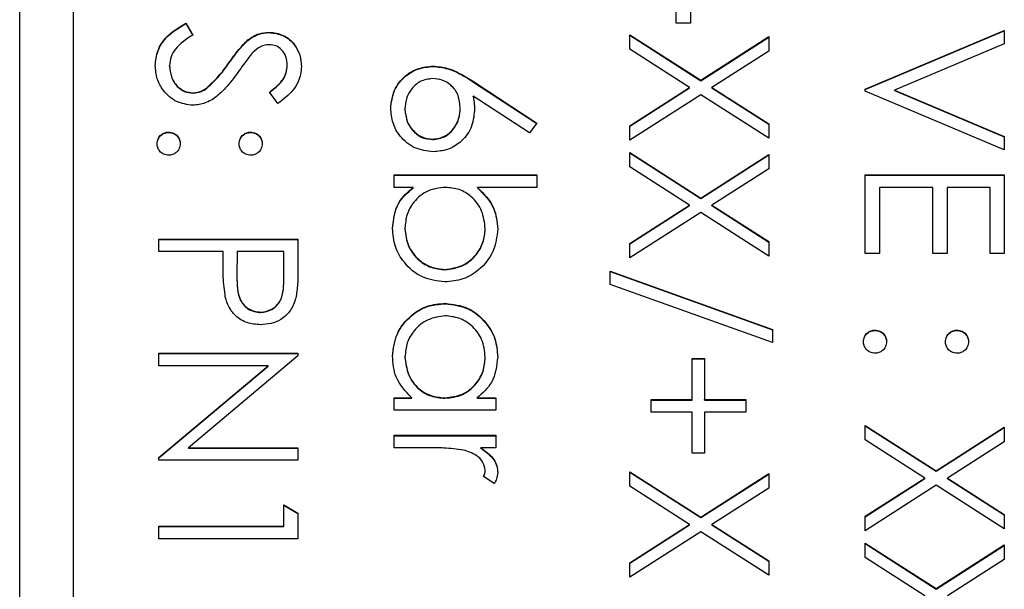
# Model space of a CAD drawing. Header units: millimetres. Extents: x 411 to 1892, y 42 to 1259.
# Tile 16 of 25: x 1751.27 to 1760.47, y 673.91 to 679.23. Entities that reach past the tile are written whole.
import ezdxf

# ---------------------------------------------------------------- set-up
doc = ezdxf.new("R2010")
doc.units = ezdxf.units.MM

msp = doc.modelspace()

# ---------------------------------------------------------------- linework, layer by layer
at = {"color": 7, "linetype": 'Continuous', "lineweight": 25}
for p, q in [((1751.2677, 643.3725), (1751.2677, 684.3725)), ((1751.7677, 681.8633), (1751.7677, 645.887)), ((1757.401, 679.1984), (1757.401, 679.6981)), ((1757.5343, 679.6981), (1757.5343, 679.1984)), ((1752.8185, 679.1984), (1752.8843, 679.0886)), ((1752.8185, 679.1948), (1752.8185, 679.1984)), ((1752.8185, 679.1948), (1752.8843, 679.0849)), ((1757.5343, 679.1984), (1757.401, 679.1984)), ((1753.5976, 679.1115), (1753.5976, 679.1151)), ((1756.9677, 679.0901), (1757.6307, 678.6659)), ((1756.9677, 678.9556), (1756.9677, 679.0901)), ((1756.9677, 679.0865), (1757.6307, 678.6623)), ((1757.6307, 678.6659), (1758.2677, 679.0735)), ((1757.6307, 678.6623), (1758.2677, 679.0698)), ((1758.2677, 679.0735), (1758.2677, 678.9389)), ((1759.1677, 678.5821), (1760.4677, 679.1318)), ((1759.1677, 678.5785), (1760.4677, 679.1281)), ((1760.4677, 679.1318), (1760.4677, 679.0068)), ((1753.3997, 679.0389), (1753.3997, 679.0425)), ((1760.4677, 679.0068), (1759.4432, 678.5738)), ((1757.5255, 678.5988), (1756.9677, 678.9556)), ((1758.2677, 678.9389), (1757.7359, 678.5988)), ((1752.6677, 678.7997), (1752.6677, 678.8033)), ((1753.2229, 678.826), (1753.2229, 678.8296)), ((1753.7677, 678.8044), (1753.7677, 678.808)), ((1755.1302, 678.795), (1755.1302, 678.7987)), ((1753.0156, 678.5918), (1753.0156, 678.5954)), ((1755.5078, 678.6534), (1756.101, 678.2657)), ((1755.5078, 678.6498), (1755.5078, 678.6534)), ((1755.5078, 678.6498), (1756.0991, 678.2633)), ((1756.9677, 678.242), (1757.5255, 678.5988)), ((1756.9677, 678.2384), (1757.5255, 678.5952)), ((1757.5255, 678.5952), (1757.5255, 678.5988)), ((1757.6307, 678.6623), (1757.6307, 678.6659)), ((1757.7359, 678.5988), (1758.2677, 678.2586)), ((1757.7359, 678.5952), (1757.7359, 678.5988)), ((1757.7359, 678.5952), (1758.2677, 678.255)), ((1752.888, 678.5452), (1752.888, 678.5488)), ((1753.681, 678.4489), (1753.601, 678.5543)), ((1756.0304, 678.1759), (1755.5052, 678.5192)), ((1755.5052, 678.5155), (1755.5052, 678.5192)), ((1757.6307, 678.5314), (1756.9677, 678.1074)), ((1758.2677, 678.1241), (1757.6307, 678.5314)), ((1759.1677, 678.5655), (1759.1677, 678.5821)), ((1760.4677, 678.0158), (1759.1677, 678.5655)), ((1759.4432, 678.5738), (1760.4677, 678.1408)), ((1759.4432, 678.5702), (1759.4432, 678.5738)), ((1759.4432, 678.5702), (1760.4677, 678.1371)), ((1755.3843, 678.4054), (1755.3843, 678.4091)), ((1754.8677, 678.3953), (1754.8677, 678.3989)), ((1756.101, 678.2657), (1756.0304, 678.1759)), ((1756.9677, 678.1074), (1756.9677, 678.242)), ((1758.2677, 678.2586), (1758.2677, 678.1241)), ((1752.6593, 678.1788), (1752.6593, 678.1824)), ((1753.426, 678.1788), (1753.426, 678.1824)), ((1760.4677, 678.1408), (1760.4677, 678.0158)), ((1755.1255, 678.1121), (1755.1255, 678.1158)), ((1756.9677, 677.9909), (1757.6307, 677.5667)), ((1756.9677, 677.8563), (1756.9677, 677.9909)), ((1756.9677, 677.9872), (1757.6307, 677.563)), ((1757.6307, 677.5667), (1758.2677, 677.9742)), ((1757.6307, 677.563), (1758.2677, 677.9706)), ((1758.2677, 677.9742), (1758.2677, 677.8397)), ((1757.5255, 677.4995), (1756.9677, 677.8563)), ((1754.7677, 677.7827), (1756.101, 677.7827)), ((1754.7677, 677.6661), (1754.7677, 677.7827)), ((1754.7677, 677.779), (1756.101, 677.779)), ((1756.101, 677.7827), (1756.101, 677.6661)), ((1758.2677, 677.8397), (1757.7359, 677.4995)), ((1759.1677, 677.0498), (1759.1677, 677.7827)), ((1759.1677, 677.7827), (1760.4677, 677.7827)), ((1759.1677, 677.779), (1760.4677, 677.779)), ((1760.4677, 677.7827), (1760.4677, 677.0498)), ((1754.9435, 677.6661), (1754.7677, 677.6661)), ((1754.9435, 677.6624), (1754.9435, 677.6661)), ((1756.101, 677.6661), (1755.5453, 677.6661)), ((1755.5453, 677.6624), (1755.5453, 677.6661)), ((1759.301, 677.6661), (1759.301, 677.0498)), ((1759.801, 677.6661), (1759.301, 677.6661)), ((1759.801, 677.0498), (1759.801, 677.6661)), ((1759.9343, 677.6661), (1759.9343, 677.0498)), ((1760.3343, 677.6661), (1759.9343, 677.6661)), ((1760.3343, 677.0498), (1760.3343, 677.6661)), ((1756.9677, 677.1427), (1757.5255, 677.4995)), ((1756.9677, 677.1391), (1757.5255, 677.4959)), ((1757.5255, 677.4959), (1757.5255, 677.4995)), ((1757.6307, 677.563), (1757.6307, 677.5667)), ((1757.7359, 677.4995), (1758.2677, 677.1594)), ((1757.7359, 677.4959), (1757.7359, 677.4995)), ((1757.7359, 677.4959), (1758.2677, 677.1557)), ((1757.6307, 677.4321), (1756.9677, 677.0082)), ((1758.2677, 677.0248), (1757.6307, 677.4321)), ((1754.8677, 677.2799), (1754.8677, 677.2835)), ((1755.6177, 677.2781), (1755.6177, 677.2817)), ((1752.5677, 677.0665), (1752.5677, 677.1831)), ((1752.5677, 677.1831), (1753.8677, 677.1831)), ((1752.5677, 677.1794), (1753.8677, 677.1794)), ((1753.8677, 677.1831), (1753.8677, 676.9283)), ((1756.9677, 677.0082), (1756.9677, 677.1427)), ((1758.2677, 677.1594), (1758.2677, 677.0248)), ((1753.1677, 677.0665), (1752.5677, 677.0665)), ((1753.1677, 676.9736), (1753.1677, 677.0665)), ((1753.301, 677.0665), (1753.2981, 676.839)), ((1753.7343, 677.0665), (1753.301, 677.0665)), ((1753.7343, 676.8289), (1753.7343, 677.0665)), ((1759.301, 677.0498), (1759.1677, 677.0498)), ((1759.9343, 677.0498), (1759.801, 677.0498)), ((1760.4677, 677.0498), (1760.3343, 677.0498)), ((1755.2408, 676.8963), (1755.2408, 676.8999)), ((1756.7843, 676.8833), (1758.301, 676.3399)), ((1756.7843, 676.7604), (1756.7843, 676.8833)), ((1756.7843, 676.8796), (1758.301, 676.3362)), ((1753.2981, 676.8347), (1753.2981, 676.8301)), ((1753.7343, 676.8252), (1753.7343, 676.8289)), ((1758.301, 676.217), (1756.7843, 676.7604)), ((1755.2453, 676.5798), (1755.2453, 676.5834)), ((1753.5185, 676.4965), (1753.5185, 676.5002)), ((1758.301, 676.3399), (1758.301, 676.217)), ((1759.2593, 676.33), (1759.2593, 676.3336)), ((1760.026, 676.33), (1760.026, 676.3336)), ((1752.5677, 676.1171), (1753.8677, 676.1171)), ((1752.5677, 676.0005), (1752.5677, 676.1171)), ((1752.5677, 676.1135), (1753.8677, 676.1135)), ((1753.8677, 676.1171), (1753.8677, 676.0926)), ((1753.8677, 676.0926), (1752.8445, 675.2343)), ((1754.8677, 676.0807), (1754.8677, 676.0843)), ((1755.6177, 676.0796), (1755.6177, 676.0833)), ((1757.551, 676.0671), (1757.6677, 676.0671)), ((1757.551, 675.684), (1757.551, 676.0671)), ((1757.551, 676.0635), (1757.6677, 676.0635)), ((1757.6677, 676.0671), (1757.6677, 675.684)), ((1753.5885, 676.0005), (1752.5677, 676.0005)), ((1752.5677, 675.1443), (1753.5885, 676.0005)), ((1752.5677, 675.1407), (1753.5885, 675.9969)), ((1753.5885, 675.9969), (1753.5885, 676.0005)), ((1754.7677, 675.7007), (1754.932, 675.7007)), ((1754.7677, 675.5841), (1754.7677, 675.7007)), ((1754.7677, 675.6971), (1754.932, 675.6971)), ((1754.932, 675.6971), (1754.932, 675.7007)), ((1755.2406, 675.6971), (1755.2406, 675.7007)), ((1755.5419, 675.7007), (1755.7177, 675.7007)), ((1755.5419, 675.6971), (1755.5419, 675.7007)), ((1755.5419, 675.6971), (1755.7177, 675.6971)), ((1755.7177, 675.7007), (1755.7177, 675.5841)), ((1757.1677, 675.684), (1757.551, 675.684)), ((1757.1677, 675.5675), (1757.1677, 675.684)), ((1757.1677, 675.6804), (1757.551, 675.6804)), ((1757.551, 675.6804), (1757.551, 675.684)), ((1757.6677, 675.684), (1758.051, 675.684)), ((1757.6677, 675.6804), (1757.6677, 675.684)), ((1757.6677, 675.6804), (1758.051, 675.6804)), ((1758.051, 675.684), (1758.051, 675.5675)), ((1755.7177, 675.5841), (1754.7677, 675.5841)), ((1757.551, 675.5675), (1757.1677, 675.5675)), ((1757.551, 675.1844), (1757.551, 675.5675)), ((1757.6677, 675.5675), (1757.6677, 675.1844)), ((1758.051, 675.5675), (1757.6677, 675.5675)), ((1759.1677, 675.4425), (1759.8307, 675.0183)), ((1759.1677, 675.308), (1759.1677, 675.4425)), ((1759.1677, 675.4389), (1759.8307, 675.0147)), ((1759.8307, 675.0183), (1760.4677, 675.4259)), ((1759.8307, 675.0147), (1760.4677, 675.4222)), ((1760.4677, 675.4259), (1760.4677, 675.2913)), ((1754.7677, 675.2343), (1754.7677, 675.3509)), ((1754.7677, 675.3509), (1755.7177, 675.3509)), ((1754.7677, 675.3473), (1755.7177, 675.3473)), ((1755.7177, 675.3509), (1755.7177, 675.2343)), ((1759.7255, 674.9512), (1759.1677, 675.308)), ((1760.4677, 675.2913), (1759.9359, 674.9512)), ((1752.8445, 675.2343), (1753.8677, 675.2343)), ((1752.8445, 675.2307), (1752.8445, 675.2343)), ((1752.8445, 675.2307), (1753.8677, 675.2307)), ((1753.8677, 675.2343), (1753.8677, 675.1177)), ((1755.0869, 675.2343), (1754.7677, 675.2343)), ((1755.7177, 675.2343), (1755.5778, 675.2343)), ((1755.5778, 675.2307), (1755.5778, 675.2343)), ((1752.5677, 675.1177), (1752.5677, 675.1443)), ((1753.8677, 675.1177), (1752.5677, 675.1177)), ((1757.6677, 675.1844), (1757.551, 675.1844)), ((1755.6177, 675.0212), (1755.6177, 675.0248)), ((1756.9677, 675.0095), (1757.6307, 674.5853)), ((1756.9677, 674.8749), (1756.9677, 675.0095)), ((1756.9677, 675.0059), (1757.6307, 674.5817)), ((1759.8307, 675.0147), (1759.8307, 675.0183)), ((1755.7018, 674.9012), (1755.6007, 674.9652)), ((1757.6307, 674.5853), (1758.2677, 674.9928)), ((1757.6307, 674.5817), (1758.2677, 674.9892)), ((1758.2677, 674.9928), (1758.2677, 674.8583)), ((1759.1677, 674.5944), (1759.7255, 674.9512)), ((1759.1677, 674.5908), (1759.7255, 674.9476)), ((1759.7255, 674.9476), (1759.7255, 674.9512)), ((1759.9359, 674.9512), (1760.4677, 674.6111)), ((1759.9359, 674.9476), (1759.9359, 674.9512)), ((1759.9359, 674.9476), (1760.4677, 674.6074)), ((1757.5255, 674.5181), (1756.9677, 674.8749)), ((1758.2677, 674.8583), (1757.7359, 674.5181)), ((1759.8307, 674.8838), (1759.1677, 674.4599)), ((1760.4677, 674.4765), (1759.8307, 674.8838)), ((1753.7343, 674.5015), (1753.7343, 674.7014)), ((1753.7343, 674.7014), (1753.8677, 674.6251)), ((1753.7343, 674.6977), (1753.8677, 674.6215)), ((1753.8677, 674.6251), (1753.8677, 674.3849)), ((1757.6307, 674.5817), (1757.6307, 674.5853)), ((1759.1677, 674.4599), (1759.1677, 674.5944)), ((1760.4677, 674.6111), (1760.4677, 674.4765)), ((1752.5677, 674.5015), (1753.7343, 674.5015)), ((1752.5677, 674.3849), (1752.5677, 674.5015)), ((1752.5677, 674.4979), (1753.7343, 674.4979)), ((1753.7343, 674.4979), (1753.7343, 674.5015)), ((1756.9677, 674.1613), (1757.5255, 674.5181)), ((1756.9677, 674.1577), (1757.5255, 674.5145)), ((1757.5255, 674.5145), (1757.5255, 674.5181)), ((1757.7359, 674.5181), (1758.2677, 674.178)), ((1757.7359, 674.5145), (1757.7359, 674.5181)), ((1757.7359, 674.5145), (1758.2677, 674.1744)), ((1753.8677, 674.3849), (1752.5677, 674.3849)), ((1757.6307, 674.4507), (1756.9677, 674.0268)), ((1758.2677, 674.0435), (1757.6307, 674.4507)), ((1759.1677, 674.3433), (1759.8307, 673.9191)), ((1759.1677, 674.2087), (1759.1677, 674.3433)), ((1759.1677, 674.3396), (1759.8307, 673.9154)), ((1759.8307, 673.9191), (1760.4677, 674.3266)), ((1759.8307, 673.9154), (1760.4677, 674.323)), ((1760.4677, 674.3266), (1760.4677, 674.1921)), ((1758.2677, 674.178), (1758.2677, 674.0435)), ((1759.7255, 673.8519), (1759.1677, 674.2087)), ((1760.4677, 674.1921), (1759.9359, 673.8519)), ((1756.9677, 674.0268), (1756.9677, 674.1613)), ((1759.8307, 673.9154), (1759.8307, 673.9191))]:
    msp.add_line(p, q, dxfattribs=at)
for points, knots in [([(1752.5343, 678.8033), (1752.5392, 678.8514), (1752.5488, 678.9475), (1752.6468, 679.0956), (1752.7533, 679.1594), (1752.8185, 679.1984)], [0, 0, 0, 0, 0.27988, 0.559666, 1, 1, 1, 1]), ([(1752.5343, 678.7997), (1752.5392, 678.8478), (1752.5488, 678.9439), (1752.6468, 679.092), (1752.7533, 679.1558), (1752.8185, 679.1948)], [0, 0, 0, 0, 0.27988, 0.559666, 1, 1, 1, 1]), ([(1752.8843, 679.0886), (1752.825, 679.05), (1752.7422, 678.9961), (1752.6763, 678.8861), (1752.6705, 678.8309), (1752.6677, 678.8033)], [0, 0, 0, 0, 0.559321, 0.779782, 1, 1, 1, 1]), ([(1753.3997, 679.0425), (1753.4334, 679.0654), (1753.4937, 679.1063), (1753.5658, 679.1124), (1753.5976, 679.1151)], [0, 0, 0, 0, 0.55984, 1, 1, 1, 1]), ([(1753.3997, 679.0389), (1753.4334, 679.0618), (1753.4937, 679.1027), (1753.5658, 679.1088), (1753.5976, 679.1115)], [0, 0, 0, 0, 0.55984, 1, 1, 1, 1]), ([(1753.5976, 679.1151), (1753.6438, 679.1095), (1753.736, 679.0982), (1753.8363, 679.0095), (1753.8917, 678.9034), (1753.8979, 678.8311), (1753.901, 678.795)], [0, 0, 0, 0, 0.279553, 0.558798, 0.779378, 1, 1, 1, 1]), ([(1753.5976, 679.1115), (1753.6438, 679.1059), (1753.736, 679.0946), (1753.8363, 679.0059), (1753.8917, 678.8998), (1753.8979, 678.8275), (1753.901, 678.7914)], [0, 0, 0, 0, 0.279553, 0.558798, 0.779378, 1, 1, 1, 1]), ([(1753.2229, 678.8296), (1753.2528, 678.872), (1753.3063, 678.9476), (1753.3712, 679.0135), (1753.3997, 679.0425)], [0, 0, 0, 0, 0.560413, 1, 1, 1, 1]), ([(1753.2229, 678.826), (1753.2528, 678.8683), (1753.3063, 678.9439), (1753.3712, 679.0099), (1753.3997, 679.0389)], [0, 0, 0, 0, 0.560413, 1, 1, 1, 1]), ([(1753.6031, 678.9985), (1753.5849, 678.997), (1753.5487, 678.994), (1753.4889, 678.9658), (1753.4555, 678.933), (1753.4351, 678.9129)], [0, 0, 0, 0, 0.2799464, 0.5597741, 1, 1, 1, 1]), ([(1753.7677, 678.808), (1753.7656, 678.8344), (1753.7616, 678.8871), (1753.7211, 678.9505), (1753.6654, 678.9922), (1753.6239, 678.9964), (1753.6031, 678.9985)], [0, 0, 0, 0, 0.2802743, 0.5599314, 0.7799201, 1, 1, 1, 1]), ([(1753.4351, 678.9129), (1753.4102, 678.8809), (1753.3658, 678.8236), (1753.3241, 678.7644), (1753.3057, 678.7383)], [0, 0, 0, 0, 0.559906, 1, 1, 1, 1]), ([(1752.8862, 678.4322), (1752.833, 678.4395), (1752.7265, 678.454), (1752.6132, 678.5579), (1752.5445, 678.6779), (1752.5377, 678.7615), (1752.5343, 678.8033)], [0, 0, 0, 0, 0.279183, 0.559085, 0.779446, 1, 1, 1, 1]), ([(1752.6677, 678.8033), (1752.6712, 678.7684), (1752.6782, 678.6986), (1752.7307, 678.6133), (1752.8056, 678.5591), (1752.8605, 678.5522), (1752.888, 678.5488)], [0, 0, 0, 0, 0.280276, 0.560148, 0.780153, 1, 1, 1, 1]), ([(1752.6677, 678.7997), (1752.6712, 678.7648), (1752.6782, 678.695), (1752.7307, 678.6097), (1752.8056, 678.5555), (1752.8605, 678.5486), (1752.888, 678.5452)], [0, 0, 0, 0, 0.280276, 0.560148, 0.780153, 1, 1, 1, 1]), ([(1753.0156, 678.5954), (1753.0584, 678.6354), (1753.135, 678.707), (1753.196, 678.7921), (1753.2229, 678.8296)], [0, 0, 0, 0, 0.559496, 1, 1, 1, 1]), ([(1753.0156, 678.5918), (1753.0584, 678.6318), (1753.135, 678.7034), (1753.196, 678.7885), (1753.2229, 678.826)], [0, 0, 0, 0, 0.559496, 1, 1, 1, 1]), ([(1753.601, 678.5543), (1753.629, 678.5767), (1753.675, 678.6137), (1753.7306, 678.6747), (1753.7623, 678.7383), (1753.7659, 678.7848), (1753.7677, 678.808)], [0, 0, 0, 0, 0.340409, 0.560482, 0.78018, 1, 1, 1, 1]), ([(1753.601, 678.5507), (1753.629, 678.5731), (1753.675, 678.6101), (1753.7306, 678.6711), (1753.7623, 678.7347), (1753.7659, 678.7812), (1753.7677, 678.8044)], [0, 0, 0, 0, 0.340409, 0.560482, 0.78018, 1, 1, 1, 1]), ([(1753.901, 678.795), (1753.8953, 678.7464), (1753.8858, 678.6661), (1753.8234, 678.5717), (1753.7562, 678.5056), (1753.706, 678.4678), (1753.681, 678.4489)], [0, 0, 0, 0, 0.338729, 0.558835, 0.779344, 1, 1, 1, 1]), ([(1754.7343, 678.4052), (1754.7413, 678.4633), (1754.7553, 678.5795), (1754.8609, 678.7107), (1754.9933, 678.7851), (1755.0845, 678.7941), (1755.1302, 678.7987)], [0, 0, 0, 0, 0.27967, 0.559085, 0.779558, 1, 1, 1, 1]), ([(1754.7343, 678.4015), (1754.7413, 678.4597), (1754.7553, 678.5758), (1754.8609, 678.7071), (1754.9933, 678.7815), (1755.0845, 678.7905), (1755.1302, 678.795)], [0, 0, 0, 0, 0.27967, 0.559085, 0.779558, 1, 1, 1, 1]), ([(1755.1302, 678.7987), (1755.1766, 678.7941), (1755.2533, 678.7865), (1755.3524, 678.7452), (1755.4318, 678.7024), (1755.4825, 678.6697), (1755.5078, 678.6534)], [0, 0, 0, 0, 0.339374, 0.559486, 0.779731, 1, 1, 1, 1]), ([(1755.1302, 678.795), (1755.1766, 678.7904), (1755.2533, 678.7829), (1755.3524, 678.7416), (1755.4318, 678.6987), (1755.4825, 678.6661), (1755.5078, 678.6498)], [0, 0, 0, 0, 0.339374, 0.559486, 0.779731, 1, 1, 1, 1]), ([(1753.3057, 678.7383), (1753.269, 678.6892), (1753.2086, 678.6085), (1753.1082, 678.5104), (1753.0048, 678.4469), (1752.9257, 678.4371), (1752.8862, 678.4322)], [0, 0, 0, 0, 0.340499, 0.560704, 0.780578, 1, 1, 1, 1]), ([(1752.888, 678.5488), (1752.9139, 678.552), (1752.9602, 678.5577), (1752.9986, 678.5839), (1753.0156, 678.5954)], [0, 0, 0, 0, 0.55899, 1, 1, 1, 1]), ([(1755.1255, 678.6821), (1755.0856, 678.6765), (1755.0056, 678.6653), (1754.9231, 678.5842), (1754.8748, 678.4929), (1754.8701, 678.4303), (1754.8677, 678.3989)], [0, 0, 0, 0, 0.279059, 0.55882, 0.779303, 1, 1, 1, 1]), ([(1755.3843, 678.4091), (1755.381, 678.4487), (1755.3742, 678.5277), (1755.3057, 678.6185), (1755.2185, 678.6736), (1755.1565, 678.6792), (1755.1255, 678.6821)], [0, 0, 0, 0, 0.280127, 0.559515, 0.779719, 1, 1, 1, 1]), ([(1752.888, 678.5452), (1752.9139, 678.5484), (1752.9602, 678.5541), (1752.9986, 678.5802), (1753.0156, 678.5918)], [0, 0, 0, 0, 0.55899, 1, 1, 1, 1]), ([(1755.5052, 678.5192), (1755.5091, 678.4942), (1755.5161, 678.4496), (1755.5172, 678.4045), (1755.5177, 678.3846)], [0, 0, 0, 0, 0.55991, 1, 1, 1, 1]), ([(1755.5052, 678.5155), (1755.5091, 678.4905), (1755.5161, 678.4459), (1755.5172, 678.4008), (1755.5177, 678.381)], [0, 0, 0, 0, 0.55991, 1, 1, 1, 1]), ([(1755.1255, 678.1158), (1755.1662, 678.1218), (1755.2479, 678.1338), (1755.3301, 678.219), (1755.3776, 678.313), (1755.3821, 678.377), (1755.3843, 678.4091)], [0, 0, 0, 0, 0.278754, 0.558605, 0.779147, 1, 1, 1, 1]), ([(1755.1325, 677.9992), (1755.073, 678.0059), (1754.954, 678.0193), (1754.8223, 678.1302), (1754.7475, 678.2655), (1754.7387, 678.3586), (1754.7343, 678.4052)], [0, 0, 0, 0, 0.2796308, 0.5589603, 0.7794783, 1, 1, 1, 1]), ([(1754.8677, 678.3989), (1754.8717, 678.359), (1754.8797, 678.2792), (1754.9463, 678.1867), (1755.0313, 678.1256), (1755.0941, 678.1191), (1755.1255, 678.1158)], [0, 0, 0, 0, 0.280018, 0.559853, 0.779987, 1, 1, 1, 1]), ([(1754.8677, 678.3953), (1754.8717, 678.3554), (1754.8797, 678.2756), (1754.9463, 678.183), (1755.0313, 678.122), (1755.0941, 678.1154), (1755.1255, 678.1121)], [0, 0, 0, 0, 0.280018, 0.559853, 0.779987, 1, 1, 1, 1]), ([(1755.1255, 678.1121), (1755.1662, 678.1181), (1755.2479, 678.1302), (1755.3301, 678.2154), (1755.3776, 678.3094), (1755.3821, 678.3734), (1755.3843, 678.4054)], [0, 0, 0, 0, 0.278754, 0.558605, 0.779147, 1, 1, 1, 1]), ([(1755.5177, 678.3846), (1755.5112, 678.3277), (1755.4982, 678.2138), (1755.3939, 678.0872), (1755.2668, 678.0104), (1755.1773, 678.0029), (1755.1325, 677.9992)], [0, 0, 0, 0, 0.279638, 0.559326, 0.779527, 1, 1, 1, 1]), ([(1752.551, 678.0741), (1752.553, 678.0901), (1752.5569, 678.1219), (1752.5863, 678.1571), (1752.6217, 678.1789), (1752.6468, 678.1812), (1752.6593, 678.1824)], [0, 0, 0, 0, 0.279581, 0.559143, 0.779575, 1, 1, 1, 1]), ([(1752.551, 678.0705), (1752.553, 678.0864), (1752.5569, 678.1183), (1752.5863, 678.1535), (1752.6217, 678.1753), (1752.6468, 678.1776), (1752.6593, 678.1788)], [0, 0, 0, 0, 0.279581, 0.559143, 0.779575, 1, 1, 1, 1]), ([(1752.6593, 678.1824), (1752.6753, 678.1805), (1752.7073, 678.1767), (1752.7427, 678.1473), (1752.7644, 678.1118), (1752.7666, 678.0867), (1752.7677, 678.0741)], [0, 0, 0, 0, 0.279576, 0.559284, 0.779552, 1, 1, 1, 1]), ([(1752.6593, 678.1788), (1752.6753, 678.1769), (1752.7073, 678.1731), (1752.7427, 678.1437), (1752.7644, 678.1081), (1752.7666, 678.0831), (1752.7677, 678.0705)], [0, 0, 0, 0, 0.279576, 0.559284, 0.779552, 1, 1, 1, 1]), ([(1753.3177, 678.0741), (1753.3195, 678.0901), (1753.3233, 678.1221), (1753.3528, 678.1573), (1753.3883, 678.1791), (1753.4134, 678.1813), (1753.426, 678.1824)], [0, 0, 0, 0, 0.279647, 0.559299, 0.779615, 1, 1, 1, 1]), ([(1753.3177, 678.0705), (1753.3195, 678.0865), (1753.3233, 678.1184), (1753.3528, 678.1537), (1753.3883, 678.1754), (1753.4134, 678.1777), (1753.426, 678.1788)], [0, 0, 0, 0, 0.279647, 0.559299, 0.779615, 1, 1, 1, 1]), ([(1753.426, 678.1824), (1753.4419, 678.1804), (1753.4738, 678.1765), (1753.5091, 678.1471), (1753.5308, 678.1117), (1753.5332, 678.0866), (1753.5343, 678.0741)], [0, 0, 0, 0, 0.279585, 0.559454, 0.779697, 1, 1, 1, 1]), ([(1753.426, 678.1788), (1753.4419, 678.1768), (1753.4738, 678.1728), (1753.5091, 678.1434), (1753.5308, 678.108), (1753.5332, 678.083), (1753.5343, 678.0705)], [0, 0, 0, 0, 0.279585, 0.559454, 0.779697, 1, 1, 1, 1]), ([(1752.6593, 677.9659), (1752.6434, 677.9678), (1752.6114, 677.9715), (1752.5762, 678.0011), (1752.5544, 678.0365), (1752.5521, 678.0616), (1752.551, 678.0741)], [0, 0, 0, 0, 0.279469, 0.559358, 0.779674, 1, 1, 1, 1]), ([(1752.7677, 678.0741), (1752.7659, 678.0581), (1752.7622, 678.0261), (1752.7324, 677.9911), (1752.6971, 677.9689), (1752.6719, 677.9669), (1752.6593, 677.9659)], [0, 0, 0, 0, 0.279602, 0.559212, 0.779475, 1, 1, 1, 1]), ([(1753.426, 677.9659), (1753.41, 677.9677), (1753.3779, 677.9712), (1753.3428, 678.001), (1753.3208, 678.0364), (1753.3187, 678.0616), (1753.3177, 678.0741)], [0, 0, 0, 0, 0.279517, 0.559326, 0.779544, 1, 1, 1, 1]), ([(1753.5343, 678.0741), (1753.5325, 678.0581), (1753.5289, 678.0261), (1753.4991, 677.9911), (1753.4638, 677.9689), (1753.4386, 677.9669), (1753.426, 677.9659)], [0, 0, 0, 0, 0.279602, 0.559212, 0.779475, 1, 1, 1, 1]), ([(1754.751, 677.2825), (1754.7609, 677.3679), (1754.7786, 677.5209), (1754.893, 677.6216), (1754.9435, 677.6661)], [0, 0, 0, 0, 0.558922, 1, 1, 1, 1]), ([(1754.751, 677.2788), (1754.7609, 677.3643), (1754.7786, 677.5172), (1754.893, 677.618), (1754.9435, 677.6624)], [0, 0, 0, 0, 0.558922, 1, 1, 1, 1]), ([(1755.2445, 677.6661), (1755.1882, 677.6598), (1755.0756, 677.6473), (1754.9513, 677.5427), (1754.8783, 677.4159), (1754.8712, 677.3276), (1754.8677, 677.2835)], [0, 0, 0, 0, 0.279639, 0.559192, 0.779512, 1, 1, 1, 1]), ([(1755.6177, 677.2817), (1755.6108, 677.3374), (1755.5971, 677.4487), (1755.5021, 677.5787), (1755.3764, 677.6546), (1755.2885, 677.6622), (1755.2445, 677.6661)], [0, 0, 0, 0, 0.279786, 0.559477, 0.779627, 1, 1, 1, 1]), ([(1755.5453, 677.6661), (1755.6054, 677.6052), (1755.713, 677.4963), (1755.7278, 677.3453), (1755.7343, 677.2788)], [0, 0, 0, 0, 0.559294, 1, 1, 1, 1]), ([(1755.5453, 677.6624), (1755.6054, 677.6015), (1755.713, 677.4926), (1755.7278, 677.3417), (1755.7343, 677.2752)], [0, 0, 0, 0, 0.559294, 1, 1, 1, 1]), ([(1755.2408, 676.7833), (1755.1679, 676.7922), (1755.0219, 676.8101), (1754.8633, 676.948), (1754.7656, 677.1106), (1754.7559, 677.2252), (1754.751, 677.2825)], [0, 0, 0, 0, 0.279433, 0.559216, 0.779559, 1, 1, 1, 1]), ([(1754.8677, 677.2835), (1754.8741, 677.2279), (1754.8871, 677.1167), (1754.986, 676.9903), (1755.1099, 676.9141), (1755.1972, 676.9046), (1755.2408, 676.8999)], [0, 0, 0, 0, 0.279756, 0.559279, 0.779725, 1, 1, 1, 1]), ([(1754.8677, 677.2799), (1754.8741, 677.2242), (1754.8871, 677.113), (1754.986, 676.9867), (1755.1099, 676.9105), (1755.1972, 676.901), (1755.2408, 676.8963)], [0, 0, 0, 0, 0.279756, 0.559279, 0.779725, 1, 1, 1, 1]), ([(1755.2408, 676.8999), (1755.2962, 676.9078), (1755.4071, 676.9236), (1755.5313, 677.0252), (1755.6048, 677.1507), (1755.6134, 677.238), (1755.6177, 677.2817)], [0, 0, 0, 0, 0.279403, 0.559104, 0.779552, 1, 1, 1, 1]), ([(1755.7343, 677.2788), (1755.7259, 677.2059), (1755.7089, 677.0599), (1755.5746, 676.8986), (1755.413, 676.7981), (1755.2982, 676.7882), (1755.2408, 676.7833)], [0, 0, 0, 0, 0.279577, 0.559334, 0.779604, 1, 1, 1, 1]), ([(1755.2408, 676.8963), (1755.2962, 676.9042), (1755.4071, 676.92), (1755.5313, 677.0216), (1755.6048, 677.147), (1755.6134, 677.2344), (1755.6177, 677.2781)], [0, 0, 0, 0, 0.279403, 0.559104, 0.779552, 1, 1, 1, 1]), ([(1753.189, 676.6428), (1753.1813, 676.7043), (1753.1675, 676.8141), (1753.1676, 676.9248), (1753.1677, 676.9736)], [0, 0, 0, 0, 0.559694, 1, 1, 1, 1]), ([(1753.8677, 676.9283), (1753.8678, 676.8727), (1753.8682, 676.7736), (1753.8543, 676.6755), (1753.8481, 676.6324)], [0, 0, 0, 0, 0.560314, 1, 1, 1, 1]), ([(1753.2981, 676.839), (1753.2979, 676.7599), (1753.2975, 676.6608), (1753.3626, 676.5649), (1753.4223, 676.5149), (1753.4801, 676.5061), (1753.5185, 676.5002)], [0, 0, 0, 0, 0.499721, 0.62535, 0.751083, 1, 1, 1, 1]), ([(1753.2981, 676.8354), (1753.2979, 676.7562), (1753.2975, 676.6572), (1753.3626, 676.5613), (1753.4223, 676.5113), (1753.4801, 676.5024), (1753.5185, 676.4965)], [0, 0, 0, 0, 0.499721, 0.62535, 0.751083, 1, 1, 1, 1]), ([(1753.5185, 676.5002), (1753.5558, 676.5061), (1753.6119, 676.5149), (1753.6705, 676.5628), (1753.7363, 676.6545), (1753.7352, 676.7514), (1753.7343, 676.8289)], [0, 0, 0, 0, 0.248969, 0.374729, 0.500383, 1, 1, 1, 1]), ([(1753.5185, 676.4965), (1753.5558, 676.5024), (1753.6119, 676.5113), (1753.6705, 676.5592), (1753.7363, 676.6509), (1753.7352, 676.7478), (1753.7343, 676.8252)], [0, 0, 0, 0, 0.248969, 0.374729, 0.500383, 1, 1, 1, 1]), ([(1753.519, 676.3836), (1753.4761, 676.3867), (1753.3905, 676.3928), (1753.2862, 676.458), (1753.2189, 676.5464), (1753.199, 676.6107), (1753.189, 676.6428)], [0, 0, 0, 0, 0.2800989, 0.5593238, 0.7794579, 1, 1, 1, 1]), ([(1753.8481, 676.6324), (1753.8339, 676.5929), (1753.8054, 676.514), (1753.7174, 676.4324), (1753.6176, 676.3893), (1753.5519, 676.3855), (1753.519, 676.3836)], [0, 0, 0, 0, 0.279705, 0.559381, 0.779509, 1, 1, 1, 1]), ([(1754.751, 676.0885), (1754.7595, 676.1614), (1754.7766, 676.3074), (1754.911, 676.4689), (1755.0731, 676.5687), (1755.1879, 676.5785), (1755.2453, 676.5834)], [0, 0, 0, 0, 0.2795734, 0.559333, 0.7795891, 1, 1, 1, 1]), ([(1754.751, 676.0848), (1754.7595, 676.1578), (1754.7766, 676.3038), (1754.911, 676.4653), (1755.0731, 676.565), (1755.1879, 676.5749), (1755.2453, 676.5798)], [0, 0, 0, 0, 0.279573, 0.559333, 0.779589, 1, 1, 1, 1]), ([(1755.2453, 676.5834), (1755.3181, 676.5744), (1755.4638, 676.5564), (1755.6222, 676.4188), (1755.7197, 676.2564), (1755.7294, 676.142), (1755.7343, 676.0848)], [0, 0, 0, 0, 0.279413, 0.559191, 0.779548, 1, 1, 1, 1]), ([(1755.2453, 676.5798), (1755.3181, 676.5708), (1755.4638, 676.5527), (1755.6222, 676.4152), (1755.7197, 676.2528), (1755.7294, 676.1384), (1755.7343, 676.0812)], [0, 0, 0, 0, 0.279413, 0.559191, 0.779548, 1, 1, 1, 1]), ([(1755.244, 676.4669), (1755.1885, 676.459), (1755.0775, 676.4433), (1754.9536, 676.341), (1754.8805, 676.2154), (1754.8719, 676.128), (1754.8677, 676.0843)], [0, 0, 0, 0, 0.2794286, 0.5591463, 0.7795701, 1, 1, 1, 1]), ([(1755.6177, 676.0833), (1755.6112, 676.1389), (1755.5982, 676.2502), (1755.4992, 676.3767), (1755.375, 676.4526), (1755.2877, 676.4621), (1755.244, 676.4669)], [0, 0, 0, 0, 0.279767, 0.559291, 0.779719, 1, 1, 1, 1]), ([(1759.151, 676.2254), (1759.153, 676.2413), (1759.1569, 676.2731), (1759.1863, 676.3084), (1759.2217, 676.3301), (1759.2468, 676.3324), (1759.2593, 676.3336)], [0, 0, 0, 0, 0.279581, 0.559143, 0.779575, 1, 1, 1, 1]), ([(1759.151, 676.2217), (1759.153, 676.2376), (1759.1569, 676.2695), (1759.1863, 676.3047), (1759.2217, 676.3265), (1759.2468, 676.3288), (1759.2593, 676.33)], [0, 0, 0, 0, 0.2795812, 0.5591432, 0.7795754, 1, 1, 1, 1]), ([(1759.2593, 676.3336), (1759.2753, 676.3317), (1759.3073, 676.3279), (1759.3427, 676.2985), (1759.3644, 676.263), (1759.3666, 676.2379), (1759.3677, 676.2254)], [0, 0, 0, 0, 0.279576, 0.559284, 0.779552, 1, 1, 1, 1]), ([(1759.2593, 676.33), (1759.2753, 676.3281), (1759.3073, 676.3243), (1759.3427, 676.2949), (1759.3644, 676.2594), (1759.3666, 676.2343), (1759.3677, 676.2217)], [0, 0, 0, 0, 0.279576, 0.559284, 0.779552, 1, 1, 1, 1]), ([(1759.9177, 676.2254), (1759.9195, 676.2413), (1759.9233, 676.2733), (1759.9528, 676.3085), (1759.9883, 676.3303), (1760.0134, 676.3325), (1760.026, 676.3336)], [0, 0, 0, 0, 0.279647, 0.559299, 0.779615, 1, 1, 1, 1]), ([(1759.9177, 676.2217), (1759.9195, 676.2377), (1759.9233, 676.2697), (1759.9528, 676.3049), (1759.9883, 676.3267), (1760.0134, 676.3289), (1760.026, 676.33)], [0, 0, 0, 0, 0.279647, 0.559299, 0.779615, 1, 1, 1, 1]), ([(1760.026, 676.3336), (1760.0419, 676.3316), (1760.0738, 676.3277), (1760.1091, 676.2983), (1760.1308, 676.2629), (1760.1332, 676.2379), (1760.1343, 676.2254)], [0, 0, 0, 0, 0.279585, 0.559454, 0.779697, 1, 1, 1, 1]), ([(1760.026, 676.33), (1760.0419, 676.328), (1760.0738, 676.3241), (1760.1091, 676.2947), (1760.1308, 676.2593), (1760.1332, 676.2342), (1760.1343, 676.2217)], [0, 0, 0, 0, 0.2795852, 0.5594544, 0.7796968, 1, 1, 1, 1]), ([(1759.2593, 676.1171), (1759.2434, 676.119), (1759.2114, 676.1228), (1759.1762, 676.1523), (1759.1544, 676.1877), (1759.1521, 676.2128), (1759.151, 676.2254)], [0, 0, 0, 0, 0.279469, 0.559358, 0.779674, 1, 1, 1, 1]), ([(1759.3677, 676.2254), (1759.3659, 676.2093), (1759.3622, 676.1773), (1759.3324, 676.1423), (1759.2971, 676.1201), (1759.2719, 676.1181), (1759.2593, 676.1171)], [0, 0, 0, 0, 0.279602, 0.559212, 0.779475, 1, 1, 1, 1]), ([(1760.026, 676.1171), (1760.01, 676.1189), (1759.9779, 676.1225), (1759.9428, 676.1522), (1759.9208, 676.1876), (1759.9187, 676.2128), (1759.9177, 676.2254)], [0, 0, 0, 0, 0.279517, 0.559326, 0.779544, 1, 1, 1, 1]), ([(1760.1343, 676.2254), (1760.1325, 676.2093), (1760.1289, 676.1773), (1760.0991, 676.1423), (1760.0638, 676.1201), (1760.0386, 676.1181), (1760.026, 676.1171)], [0, 0, 0, 0, 0.2796016, 0.559212, 0.7794752, 1, 1, 1, 1]), ([(1754.932, 675.7007), (1754.8735, 675.7622), (1754.7689, 675.8723), (1754.7565, 676.0223), (1754.751, 676.0885)], [0, 0, 0, 0, 0.558763, 1, 1, 1, 1]), ([(1754.8677, 676.0843), (1754.8744, 676.0286), (1754.8878, 675.9174), (1754.9831, 675.7877), (1755.1088, 675.7121), (1755.1967, 675.7045), (1755.2406, 675.7007)], [0, 0, 0, 0, 0.279822, 0.559387, 0.779603, 1, 1, 1, 1]), ([(1754.8677, 676.0807), (1754.8744, 676.025), (1754.8878, 675.9137), (1754.9831, 675.784), (1755.1088, 675.7085), (1755.1967, 675.7009), (1755.2406, 675.6971)], [0, 0, 0, 0, 0.279822, 0.559387, 0.779603, 1, 1, 1, 1]), ([(1755.2406, 675.7007), (1755.2969, 675.7069), (1755.4096, 675.7194), (1755.5335, 675.8243), (1755.6072, 675.9508), (1755.6142, 676.0391), (1755.6177, 676.0833)], [0, 0, 0, 0, 0.27966, 0.55921, 0.779487, 1, 1, 1, 1]), ([(1755.2406, 675.6971), (1755.2969, 675.7033), (1755.4096, 675.7157), (1755.5335, 675.8207), (1755.6072, 675.9471), (1755.6142, 676.0355), (1755.6177, 676.0796)], [0, 0, 0, 0, 0.27966, 0.55921, 0.779487, 1, 1, 1, 1]), ([(1755.7343, 676.0848), (1755.7246, 675.9991), (1755.7073, 675.8459), (1755.5925, 675.7451), (1755.5419, 675.7007)], [0, 0, 0, 0, 0.559062, 1, 1, 1, 1]), ([(1755.413, 675.2135), (1755.3524, 675.2212), (1755.2441, 675.2349), (1755.135, 675.2345), (1755.0869, 675.2343)], [0, 0, 0, 0, 0.559636, 1, 1, 1, 1]), ([(1755.6177, 675.0248), (1755.6117, 675.0523), (1755.5997, 675.1074), (1755.5232, 675.1781), (1755.4548, 675.2001), (1755.413, 675.2135)], [0, 0, 0, 0, 0.2783358, 0.5587681, 1, 1, 1, 1]), ([(1755.5778, 675.2343), (1755.6224, 675.2017), (1755.6847, 675.1562), (1755.7286, 675.067), (1755.7324, 675.0241), (1755.7343, 675.0027)], [0, 0, 0, 0, 0.558788, 0.779481, 1, 1, 1, 1]), ([(1755.5778, 675.2307), (1755.6224, 675.1981), (1755.6847, 675.1526), (1755.7286, 675.0634), (1755.7324, 675.0205), (1755.7343, 674.9991)], [0, 0, 0, 0, 0.558788, 0.779481, 1, 1, 1, 1]), ([(1755.6007, 674.9652), (1755.6057, 674.9759), (1755.6145, 674.9949), (1755.6167, 675.0157), (1755.6177, 675.0248)], [0, 0, 0, 0, 0.560396, 1, 1, 1, 1]), ([(1755.6007, 674.9616), (1755.6057, 674.9723), (1755.6145, 674.9913), (1755.6167, 675.0121), (1755.6177, 675.0212)], [0, 0, 0, 0, 0.560396, 1, 1, 1, 1]), ([(1755.7343, 675.0027), (1755.7319, 674.9826), (1755.7276, 674.9465), (1755.7097, 674.9151), (1755.7018, 674.9012)], [0, 0, 0, 0, 0.559243, 1, 1, 1, 1])]:
    msp.add_open_spline(points, degree=3, knots=knots, dxfattribs=at)

doc.saveas('drawing.dxf')
